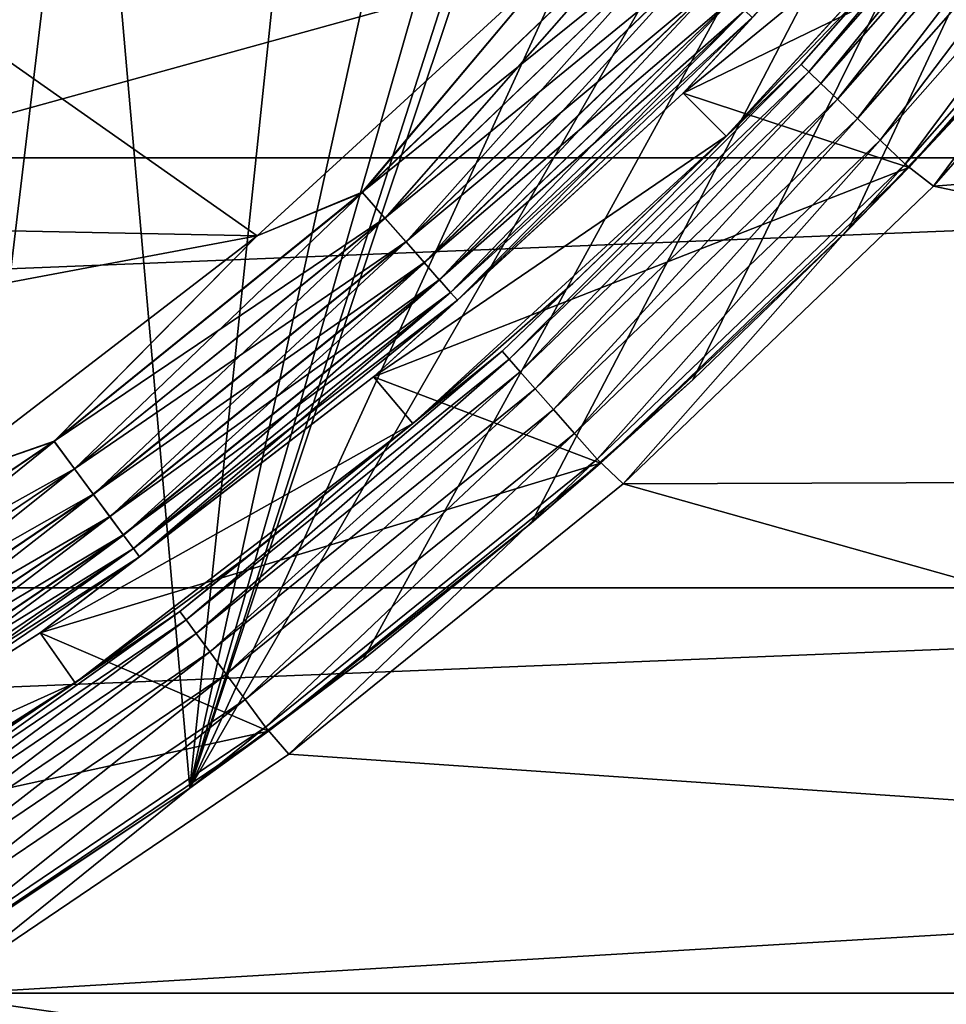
# Model space of a CAD drawing. Header units: metres. Extents: x -17 to 65, y -30 to 30.
# Tile 59 of 256: x 4.5 to 6, y -7.1 to -5.5. Entities that reach past the tile are written whole.
import ezdxf

# ---------------------------------------------------------------- set-up
doc = ezdxf.new("R2010")
doc.units = ezdxf.units.M
doc.layers.add('solid_508461', color=7, linetype='CONTINUOUS')

msp = doc.modelspace()

# ---------------------------------------------------------------- linework, layer by layer
at = {"layer": 'solid_508461'}
for points in [[(8.213656, 0.77353, -44.5), (8.213656, -0.77353, -44.5), (4.776725, -6.72647, -44.5)], [(6.243427, -2.339412, -44.5), (8.213656, 0.77353, -44.5), (4.776725, -6.72647, -44.5)], [(4.776725, -6.72647, -38.5), (4.776725, -6.72647, -44.5), (8.213656, -0.77353, -44.5)], [(4.776725, -6.72647, -38.5), (8.213656, -0.77353, -44.5), (8.213656, -0.77353, -38.5)], [(5.061268, -6.515066, -38.5), (4.776725, -6.72647, -38.5), (8.213656, -0.77353, -38.5)], [(5.061268, -6.515066, -38.5), (8.213656, -0.77353, -38.5), (5.336479, -6.291614, -38.5)], [(5.336479, -6.291614, -38.5), (8.213656, -0.77353, -38.5), (5.60183, -6.056569, -38.5)], [(5.60183, -6.056569, -38.5), (8.213656, -0.77353, -38.5), (5.856732, -5.810438, -38.5)], [(5.856732, -5.810438, -38.5), (8.213656, -0.77353, -38.5), (6.101015, -5.553383, -38.5)], [(6.008598, -2.889633, -44.5), (6.243427, -2.339412, -44.5), (4.776725, -6.72647, -44.5)], [(5.725259, -3.416818, -44.5), (6.008598, -2.889633, -44.5), (4.776725, -6.72647, -44.5)], [(5.395733, -3.916543, -44.5), (5.725259, -3.416818, -44.5), (4.776725, -6.72647, -44.5)], [(5.022713, -4.384698, -44.5), (5.395733, -3.916543, -44.5), (4.776725, -6.72647, -44.5)], [(4.609301, -4.817426, -44.5), (5.022713, -4.384698, -44.5), (4.776725, -6.72647, -44.5)], [(4.158666, -5.211403, -44.5), (4.609301, -4.817426, -44.5), (4.346579, -7.012114, -44.5)], [(4.609301, -4.817426, -44.5), (4.776725, -6.72647, -44.5), (4.346579, -7.012114, -44.5)], [(-9.001194, -5.692193, 8.5), (9.430158, -4.949199, 8.5), (0.245322, -5.144145, 8.5)], [(-9.001194, -5.692193, 8.5), (9.001194, -5.692193, 8.5), (9.430158, -4.949199, 8.5)], [(6.228717, -5.029338, -26.758181), (5.779761, -5.539452, -26.758181), (6.128356, -5.142301, -26.700001)], [(5.792054, -5.551234, -26.814533), (5.779761, -5.539452, -26.758181), (6.228717, -5.029338, -26.758181)], [(6.241966, -5.040035, -26.814533), (5.792054, -5.551234, -26.814533), (6.228717, -5.029338, -26.758181)], [(5.812056, -5.570404, -26.866476), (5.792054, -5.551234, -26.814533), (6.241966, -5.040035, -26.814533)], [(6.263521, -5.05744, -26.866476), (5.812056, -5.570404, -26.866476), (6.241966, -5.040035, -26.814533)], [(5.838995, -5.596224, -26.912006), (5.812056, -5.570404, -26.866476), (6.263521, -5.05744, -26.866476)], [(6.292553, -5.080882, -26.912006), (5.838995, -5.596224, -26.912006), (6.263521, -5.05744, -26.866476)], [(5.586143, -5.586143, -26.299999), (5.586129, -5.58616, -29.5), (6.051742, -5.07803, -29.5)], [(6.418787, -5.182816, -29.5), (6.051742, -5.07803, -29.5), (5.586129, -5.58616, -29.5)], [(6.051751, -5.078022, -23.4), (5.586161, -5.586124, -22.5), (5.586143, -5.586143, -23.4)], [(6.051751, -5.078022, -26.299999), (5.586143, -5.586143, -26.299999), (6.051742, -5.07803, -29.5)], [(5.699292, -5.462328, -26.241472), (5.586143, -5.586143, -26.299999), (6.051751, -5.078022, -26.299999)], [(5.699341, -5.462376, -23.458179), (6.051751, -5.078022, -23.4), (5.586143, -5.586143, -23.4)], [(6.051751, -5.078022, -23.4), (6.051733, -5.078042, -22.5), (5.586161, -5.586124, -22.5)], [(5.586161, -5.586124, -22.5), (6.051733, -5.078042, -22.5), (6.128472, -5.142163, -22.5)], [(5.871836, -5.627698, -26.949375), (5.838995, -5.596224, -26.912006), (6.292553, -5.080882, -26.912006)], [(6.327944, -5.109458, -26.949375), (5.871836, -5.627698, -26.949375), (6.292553, -5.080882, -26.912006)], [(5.909312, -5.663617, -26.97714), (5.871836, -5.627698, -26.949375), (6.327944, -5.109458, -26.949375)], [(6.368332, -5.142069, -26.97714), (5.909312, -5.663617, -26.97714), (6.327944, -5.109458, -26.949375)], [(5.586161, -5.586124, -22.5), (6.128472, -5.142163, -22.5), (5.656712, -5.656999, -22.5)], [(5.656854, -5.656854, -26.700001), (5.656712, -5.656999, -22.5), (6.128472, -5.142163, -22.5)], [(5.898219, -5.404722, -26.700001), (5.656854, -5.656854, -26.700001), (6.128472, -5.142163, -22.5)], [(5.779761, -5.539452, -26.758181), (5.898219, -5.404722, -26.700001), (6.128356, -5.142301, -26.700001)], [(5.949982, -5.702595, -26.994236), (5.909312, -5.663617, -26.97714), (6.368332, -5.142069, -26.97714)], [(6.41216, -5.177458, -26.994236), (5.949982, -5.702595, -26.994236), (6.368332, -5.142069, -26.97714)], [(5.956188, -5.708445, -29.5), (6.418787, -5.182816, -29.5), (5.586129, -5.58616, -29.5)], [(6.41216, -5.177458, -26.994236), (5.996443, -5.738698, -27), (5.949982, -5.702595, -26.994236)], [(6.333937, -5.286183, -38.5), (6.418787, -5.182816, -29.5), (5.956188, -5.708445, -29.5)], [(6.41216, -5.177458, -26.994236), (6.462, -5.208889, -27), (5.996443, -5.738698, -27)], [(5.996443, -5.738698, -27), (6.462, -5.208889, -27), (8.747639, -5.531849, -27)], [(6.101015, -5.553383, -38.5), (6.333937, -5.286183, -38.5), (5.956188, -5.708445, -29.5)], [(5.52887, -5.298993, -26.005695), (5.37603, -5.37199, -26), (5.059566, -5.748784, -26.005695)], [(5.52887, -5.298993, -26.005695), (5.059566, -5.748784, -26.005695), (5.569554, -5.337985, -26.022724)], [(5.059795, -5.749044, -23.694235), (5.37603, -5.37199, -23.700001), (5.52912, -5.299232, -23.694235)], [(5.059795, -5.749044, -23.694235), (5.52912, -5.299232, -23.694235), (5.097013, -5.791331, -23.677141)], [(5.52912, -5.299232, -23.694235), (5.56979, -5.338211, -23.677141), (5.097013, -5.791331, -23.677141)], [(5.059566, -5.748784, -26.005695), (5.096797, -5.791086, -26.022724), (5.569554, -5.337985, -26.022724)], [(5.569554, -5.337985, -26.022724), (5.096797, -5.791086, -26.022724), (5.607054, -5.373926, -26.050428)], [(5.097013, -5.791331, -23.677141), (5.56979, -5.338211, -23.677141), (5.131308, -5.830298, -23.649376)], [(5.56979, -5.338211, -23.677141), (5.607266, -5.374129, -23.649376), (5.131308, -5.830298, -23.649376)], [(3.83034, -5.799224, -26), (4.887101, -5.820329, -26), (5.37603, -5.37199, -26)], [(4.334982, -5.432348, -26), (3.83034, -5.799224, -26), (5.37603, -5.37199, -26)], [(4.334982, -5.432348, -23.700001), (5.37603, -5.37199, -23.700001), (4.8871, -5.820329, -23.700001)], [(5.059795, -5.749044, -23.694235), (4.8871, -5.820329, -23.700001), (5.37603, -5.37199, -23.700001)], [(5.059566, -5.748784, -26.005695), (5.37603, -5.37199, -26), (4.887101, -5.820329, -26)], [(5.096797, -5.791086, -26.022724), (5.131114, -5.830078, -26.050428), (5.607054, -5.373926, -26.050428)], [(5.607054, -5.373926, -26.050428), (5.131114, -5.830078, -26.050428), (5.639926, -5.405431, -26.087744)], [(5.131308, -5.830298, -23.649376), (5.607266, -5.374129, -23.649376), (5.161361, -5.864445, -23.612007)], [(5.607266, -5.374129, -23.649376), (5.640107, -5.405604, -23.612007), (5.161361, -5.864445, -23.612007)], [(5.131114, -5.830078, -26.050428), (5.161196, -5.864257, -26.087744), (5.639926, -5.405431, -26.087744)], [(5.639926, -5.405431, -26.087744), (5.161196, -5.864257, -26.087744), (5.666904, -5.431288, -26.13323)], [(5.161361, -5.864445, -23.612007), (5.640107, -5.405604, -23.612007), (5.186014, -5.892456, -23.566475)], [(5.640107, -5.405604, -23.612007), (5.667046, -5.431424, -23.566475), (5.186014, -5.892456, -23.566475)], [(5.779761, -5.539452, -26.758181), (5.656854, -5.656854, -26.700001), (5.898219, -5.404722, -26.700001)], [(3.83034, -5.799224, -23.700001), (4.334982, -5.432348, -23.700001), (4.8871, -5.820329, -23.700001)], [(5.161196, -5.864257, -26.087744), (5.185884, -5.892309, -26.13323), (5.666904, -5.431288, -26.13323)], [(5.666904, -5.431288, -26.13323), (5.185884, -5.892309, -26.13323), (5.68695, -5.4505, -26.185141)], [(5.186014, -5.892456, -23.566475), (5.667046, -5.431424, -23.566475), (5.204318, -5.913253, -23.514532)], [(5.667046, -5.431424, -23.566475), (5.687048, -5.450594, -23.514532), (5.204318, -5.913253, -23.514532)], [(5.185884, -5.892309, -26.13323), (5.204228, -5.913152, -26.185141), (5.68695, -5.4505, -26.185141)], [(5.68695, -5.4505, -26.185141), (5.204228, -5.913152, -26.185141), (5.699292, -5.462328, -26.241472)], [(5.204318, -5.913253, -23.514532), (5.687048, -5.450594, -23.514532), (5.215567, -5.926035, -23.458179)], [(5.687048, -5.450594, -23.514532), (5.699341, -5.462376, -23.458179), (5.215567, -5.926035, -23.458179)], [(5.204228, -5.913152, -26.185141), (5.215522, -5.925984, -26.241472), (5.699292, -5.462328, -26.241472)], [(5.699292, -5.462328, -26.241472), (5.215522, -5.925984, -26.241472), (5.586143, -5.586143, -26.299999)], [(5.215567, -5.926035, -23.458179), (5.699341, -5.462376, -23.458179), (5.586143, -5.586143, -23.4)], [(5.779761, -5.539452, -26.758181), (5.289161, -6.009654, -26.758181), (5.656854, -5.656854, -26.700001)], [(5.300411, -6.022437, -26.814533), (5.289161, -6.009654, -26.758181), (5.779761, -5.539452, -26.758181)], [(5.792054, -5.551234, -26.814533), (5.300411, -6.022437, -26.814533), (5.779761, -5.539452, -26.758181)], [(5.996443, -5.738698, -27), (8.747639, -5.531849, -27), (8.274374, -6.217497, -27)], [(5.318715, -6.043233, -26.866476), (5.300411, -6.022437, -26.814533), (5.792054, -5.551234, -26.814533)], [(5.812056, -5.570404, -26.866476), (5.318715, -6.043233, -26.866476), (5.792054, -5.551234, -26.814533)], [(5.856732, -5.810438, -38.5), (6.101015, -5.553383, -38.5), (5.956188, -5.708445, -29.5)], [(5.343368, -6.071245, -26.912006), (5.318715, -6.043233, -26.866476), (5.812056, -5.570404, -26.866476)], [(5.838995, -5.596224, -26.912006), (5.343368, -6.071245, -26.912006), (5.812056, -5.570404, -26.866476)], [(5.078022, -6.051751, -26.299999), (5.077963, -6.051795, -29.5), (5.586129, -5.58616, -29.5)], [(5.956188, -5.708445, -29.5), (5.586129, -5.58616, -29.5), (5.077963, -6.051795, -29.5)], [(5.078002, -6.051766, -22.5), (5.586161, -5.586124, -22.5), (5.656712, -5.656999, -22.5)], [(5.586143, -5.586143, -23.4), (5.586161, -5.586124, -22.5), (5.078002, -6.051766, -22.5)], [(5.586143, -5.586143, -23.4), (5.078002, -6.051766, -22.5), (5.078022, -6.051751, -23.4)], [(5.586143, -5.586143, -26.299999), (5.078022, -6.051751, -26.299999), (5.586129, -5.58616, -29.5)], [(5.215522, -5.925984, -26.241472), (5.078022, -6.051751, -26.299999), (5.586143, -5.586143, -26.299999)], [(5.215567, -5.926035, -23.458179), (5.586143, -5.586143, -23.4), (5.078022, -6.051751, -23.4)], [(5.37342, -6.105391, -26.949375), (5.343368, -6.071245, -26.912006), (5.838995, -5.596224, -26.912006)], [(5.871836, -5.627698, -26.949375), (5.37342, -6.105391, -26.949375), (5.838995, -5.596224, -26.912006)], [(5.407715, -6.144358, -26.97714), (5.37342, -6.105391, -26.949375), (5.871836, -5.627698, -26.949375)], [(5.909312, -5.663617, -26.97714), (5.407715, -6.144358, -26.97714), (5.871836, -5.627698, -26.949375)], [(5.078002, -6.051766, -22.5), (5.656712, -5.656999, -22.5), (5.142432, -6.128249, -22.5)], [(5.404722, -5.898219, -26.700001), (5.142432, -6.128249, -22.5), (5.656712, -5.656999, -22.5)], [(5.289161, -6.009654, -26.758181), (5.404722, -5.898219, -26.700001), (5.656854, -5.656854, -26.700001)], [(5.656854, -5.656854, -26.700001), (5.404722, -5.898219, -26.700001), (5.656712, -5.656999, -22.5)], [(5.444933, -6.186646, -26.994236), (5.407715, -6.144358, -26.97714), (5.909312, -5.663617, -26.97714)], [(5.949982, -5.702595, -26.994236), (5.444933, -6.186646, -26.994236), (5.909312, -5.663617, -26.97714)], [(-9.001194, -5.692193, 8.5), (-8.514211, -6.397714, 8.5), (9.001194, -5.692193, 8.5)], [(-8.514211, -6.397714, 8.5), (8.514211, -6.397714, 8.5), (9.001194, -5.692193, 8.5)], [(5.450545, -6.193063, -29.5), (5.956188, -5.708445, -29.5), (5.077963, -6.051795, -29.5)], [(5.949982, -5.702595, -26.994236), (5.487596, -6.227058, -27), (5.444933, -6.186646, -26.994236)], [(5.856732, -5.810438, -38.5), (5.956188, -5.708445, -29.5), (5.450545, -6.193063, -29.5)], [(5.949982, -5.702595, -26.994236), (5.996443, -5.738698, -27), (5.487596, -6.227058, -27)], [(5.059566, -5.748784, -26.005695), (4.887101, -5.820329, -26), (4.553808, -6.157155, -26.005695)], [(5.059566, -5.748784, -26.005695), (4.553808, -6.157155, -26.005695), (5.096797, -5.791086, -26.022724)], [(4.554014, -6.157434, -23.694235), (4.8871, -5.820329, -23.700001), (5.059795, -5.749044, -23.694235)], [(4.554014, -6.157434, -23.694235), (5.059795, -5.749044, -23.694235), (4.587512, -6.202725, -23.677141)], [(5.059795, -5.749044, -23.694235), (5.097013, -5.791331, -23.677141), (4.587512, -6.202725, -23.677141)], [(5.487596, -6.227058, -27), (5.996443, -5.738698, -27), (8.274374, -6.217497, -27)], [(4.553808, -6.157155, -26.005695), (4.587317, -6.202462, -26.022724), (5.096797, -5.791086, -26.022724)], [(5.096797, -5.791086, -26.022724), (4.587317, -6.202462, -26.022724), (5.131114, -5.830078, -26.050428)], [(4.587512, -6.202725, -23.677141), (5.097013, -5.791331, -23.677141), (4.618379, -6.24446, -23.649376)], [(5.097013, -5.791331, -23.677141), (5.131308, -5.830298, -23.649376), (4.618379, -6.24446, -23.649376)], [(3.294818, -6.119366, -23.700001), (3.83034, -5.799224, -23.700001), (4.8871, -5.820329, -23.700001)], [(3.83034, -5.799224, -26), (3.294818, -6.119366, -26), (4.887101, -5.820329, -26)], [(5.60183, -6.056569, -38.5), (5.856732, -5.810438, -38.5), (5.450545, -6.193063, -29.5)], [(3.294818, -6.119366, -23.700001), (4.8871, -5.820329, -23.700001), (4.361001, -6.22428, -23.700001)], [(3.294818, -6.119366, -26), (4.361001, -6.224279, -26), (4.887101, -5.820329, -26)], [(4.554014, -6.157434, -23.694235), (4.361001, -6.22428, -23.700001), (4.8871, -5.820329, -23.700001)], [(4.553808, -6.157155, -26.005695), (4.887101, -5.820329, -26), (4.361001, -6.224279, -26)], [(4.587317, -6.202462, -26.022724), (4.618204, -6.244224, -26.050428), (5.131114, -5.830078, -26.050428)], [(5.131114, -5.830078, -26.050428), (4.618204, -6.244224, -26.050428), (5.161196, -5.864257, -26.087744)], [(4.618379, -6.24446, -23.649376), (5.131308, -5.830298, -23.649376), (4.645427, -6.281032, -23.612007)], [(5.131308, -5.830298, -23.649376), (5.161361, -5.864445, -23.612007), (4.645427, -6.281032, -23.612007)], [(4.618204, -6.244224, -26.050428), (4.645278, -6.280831, -26.087744), (5.161196, -5.864257, -26.087744)], [(5.161196, -5.864257, -26.087744), (4.645278, -6.280831, -26.087744), (5.185884, -5.892309, -26.13323)], [(4.645427, -6.281032, -23.612007), (5.161361, -5.864445, -23.612007), (4.667616, -6.311033, -23.566475)], [(5.161361, -5.864445, -23.612007), (5.186014, -5.892456, -23.566475), (4.667616, -6.311033, -23.566475)], [(4.645278, -6.280831, -26.087744), (4.667499, -6.310875, -26.13323), (5.185884, -5.892309, -26.13323)], [(5.185884, -5.892309, -26.13323), (4.667499, -6.310875, -26.13323), (5.204228, -5.913152, -26.185141)], [(4.667616, -6.311033, -23.566475), (5.186014, -5.892456, -23.566475), (4.68409, -6.333308, -23.514532)], [(5.186014, -5.892456, -23.566475), (5.204318, -5.913253, -23.514532), (4.68409, -6.333308, -23.514532)], [(5.404722, -5.898219, -26.700001), (5.142301, -6.128356, -26.700001), (5.142432, -6.128249, -22.5)], [(5.289161, -6.009654, -26.758181), (5.142301, -6.128356, -26.700001), (5.404722, -5.898219, -26.700001)], [(4.667499, -6.310875, -26.13323), (4.68401, -6.333199, -26.185141), (5.204228, -5.913152, -26.185141)], [(5.204228, -5.913152, -26.185141), (4.68401, -6.333199, -26.185141), (5.215522, -5.925984, -26.241472)], [(4.68401, -6.333199, -26.185141), (4.694174, -6.346943, -26.241472), (5.215522, -5.925984, -26.241472)], [(4.68409, -6.333308, -23.514532), (5.204318, -5.913253, -23.514532), (4.694215, -6.346998, -23.458179)], [(5.215522, -5.925984, -26.241472), (4.694174, -6.346943, -26.241472), (5.078022, -6.051751, -26.299999)], [(5.204318, -5.913253, -23.514532), (5.215567, -5.926035, -23.458179), (4.694215, -6.346998, -23.458179)], [(4.694215, -6.346998, -23.458179), (5.215567, -5.926035, -23.458179), (5.078022, -6.051751, -23.4)], [(5.289161, -6.009654, -26.758181), (4.760452, -6.436556, -26.758181), (5.142301, -6.128356, -26.700001)], [(4.770577, -6.450247, -26.814533), (4.760452, -6.436556, -26.758181), (5.289161, -6.009654, -26.758181)], [(5.300411, -6.022437, -26.814533), (4.770577, -6.450247, -26.814533), (5.289161, -6.009654, -26.758181)], [(4.787052, -6.472521, -26.866476), (4.770577, -6.450247, -26.814533), (5.300411, -6.022437, -26.814533)], [(5.318715, -6.043233, -26.866476), (4.787052, -6.472521, -26.866476), (5.300411, -6.022437, -26.814533)], [(5.078022, -6.051751, -23.4), (4.531275, -6.471285, -22.5), (4.531254, -6.471301, -23.4)], [(5.078022, -6.051751, -26.299999), (4.531254, -6.471301, -26.299999), (5.077963, -6.051795, -29.5)], [(4.694174, -6.346943, -26.241472), (4.531254, -6.471301, -26.299999), (5.078022, -6.051751, -26.299999)], [(4.694215, -6.346998, -23.458179), (5.078022, -6.051751, -23.4), (4.531254, -6.471301, -23.4)], [(4.531254, -6.471301, -26.299999), (4.53132, -6.471253, -29.5), (5.077963, -6.051795, -29.5)], [(5.078022, -6.051751, -23.4), (5.078002, -6.051766, -22.5), (4.531275, -6.471285, -22.5)], [(4.531275, -6.471285, -22.5), (5.078002, -6.051766, -22.5), (5.142432, -6.128249, -22.5)], [(5.450545, -6.193063, -29.5), (5.077963, -6.051795, -29.5), (4.53132, -6.471253, -29.5)], [(4.80924, -6.502522, -26.912006), (4.787052, -6.472521, -26.866476), (5.318715, -6.043233, -26.866476)], [(5.343368, -6.071245, -26.912006), (4.80924, -6.502522, -26.912006), (5.318715, -6.043233, -26.866476)], [(4.836289, -6.539094, -26.949375), (4.80924, -6.502522, -26.912006), (5.343368, -6.071245, -26.912006)], [(5.37342, -6.105391, -26.949375), (4.836289, -6.539094, -26.949375), (5.343368, -6.071245, -26.912006)], [(5.336479, -6.291614, -38.5), (5.60183, -6.056569, -38.5), (5.450545, -6.193063, -29.5)], [(4.867156, -6.58083, -26.97714), (4.836289, -6.539094, -26.949375), (5.37342, -6.105391, -26.949375)], [(5.407715, -6.144358, -26.97714), (4.867156, -6.58083, -26.97714), (5.37342, -6.105391, -26.949375)], [(4.531275, -6.471285, -22.5), (5.142432, -6.128249, -22.5), (4.588498, -6.553295, -22.5)], [(4.588612, -6.553216, -26.700001), (4.588498, -6.553295, -22.5), (5.142432, -6.128249, -22.5)], [(4.870091, -6.346827, -26.700001), (4.588612, -6.553216, -26.700001), (5.142432, -6.128249, -22.5)], [(4.760452, -6.436556, -26.758181), (4.870091, -6.346827, -26.700001), (5.142301, -6.128356, -26.700001)], [(5.142301, -6.128356, -26.700001), (4.870091, -6.346827, -26.700001), (5.142432, -6.128249, -22.5)], [(4.900653, -6.626121, -26.994236), (4.867156, -6.58083, -26.97714), (5.407715, -6.144358, -26.97714)], [(5.444933, -6.186646, -26.994236), (4.900653, -6.626121, -26.994236), (5.407715, -6.144358, -26.97714)], [(4.553808, -6.157155, -26.005695), (4.361001, -6.224279, -26), (4.01524, -6.521164, -26.005695)], [(4.553808, -6.157155, -26.005695), (4.01524, -6.521164, -26.005695), (4.587317, -6.202462, -26.022724)], [(4.015421, -6.521459, -23.694235), (4.361001, -6.22428, -23.700001), (4.554014, -6.157434, -23.694235)], [(4.015421, -6.521459, -23.694235), (4.554014, -6.157434, -23.694235), (4.044957, -6.569427, -23.677141)], [(4.554014, -6.157434, -23.694235), (4.587512, -6.202725, -23.677141), (4.044957, -6.569427, -23.677141)], [(4.905757, -6.632952, -29.5), (5.450545, -6.193063, -29.5), (4.53132, -6.471253, -29.5)], [(5.444933, -6.186646, -26.994236), (4.939247, -6.67037, -27), (4.900653, -6.626121, -26.994236)], [(5.336479, -6.291614, -38.5), (5.450545, -6.193063, -29.5), (4.905757, -6.632952, -29.5)], [(5.444933, -6.186646, -26.994236), (5.487596, -6.227058, -27), (4.939247, -6.67037, -27)], [(4.01524, -6.521164, -26.005695), (4.044786, -6.569149, -26.022724), (4.587317, -6.202462, -26.022724)], [(4.587317, -6.202462, -26.022724), (4.044786, -6.569149, -26.022724), (4.618204, -6.244224, -26.050428)], [(4.044957, -6.569427, -23.677141), (4.587512, -6.202725, -23.677141), (4.072174, -6.61363, -23.649376)], [(4.587512, -6.202725, -23.677141), (4.618379, -6.24446, -23.649376), (4.072174, -6.61363, -23.649376)], [(5.487596, -6.227058, -27), (8.274374, -6.217497, -27), (7.746956, -6.863466, -27)], [(4.939247, -6.67037, -27), (5.487596, -6.227058, -27), (7.746956, -6.863466, -27)], [(4.044786, -6.569149, -26.022724), (4.07202, -6.61338, -26.050428), (4.618204, -6.244224, -26.050428)], [(4.618204, -6.244224, -26.050428), (4.07202, -6.61338, -26.050428), (4.645278, -6.280831, -26.087744)], [(4.072174, -6.61363, -23.649376), (4.618379, -6.24446, -23.649376), (4.096023, -6.652364, -23.612007)], [(4.618379, -6.24446, -23.649376), (4.645427, -6.281032, -23.612007), (4.096023, -6.652364, -23.612007)], [(4.07202, -6.61338, -26.050428), (4.095892, -6.652152, -26.087744), (4.645278, -6.280831, -26.087744)], [(4.645278, -6.280831, -26.087744), (4.095892, -6.652152, -26.087744), (4.667499, -6.310875, -26.13323)], [(4.096023, -6.652364, -23.612007), (4.645427, -6.281032, -23.612007), (4.115588, -6.684139, -23.566475)], [(4.645427, -6.281032, -23.612007), (4.667616, -6.311033, -23.566475), (4.115588, -6.684139, -23.566475)], [(5.061268, -6.515066, -38.5), (5.336479, -6.291614, -38.5), (4.905757, -6.632952, -29.5)], [(4.095892, -6.652152, -26.087744), (4.115485, -6.683972, -26.13323), (4.667499, -6.310875, -26.13323)], [(4.667499, -6.310875, -26.13323), (4.115485, -6.683972, -26.13323), (4.68401, -6.333199, -26.185141)], [(4.115588, -6.684139, -23.566475), (4.667616, -6.311033, -23.566475), (4.130114, -6.70773, -23.514532)], [(4.667616, -6.311033, -23.566475), (4.68409, -6.333308, -23.514532), (4.130114, -6.70773, -23.514532)], [(4.115485, -6.683972, -26.13323), (4.130043, -6.707615, -26.185141), (4.68401, -6.333199, -26.185141)], [(4.68401, -6.333199, -26.185141), (4.130043, -6.707615, -26.185141), (4.694174, -6.346943, -26.241472)], [(4.130043, -6.707615, -26.185141), (4.139005, -6.722172, -26.241472), (4.694174, -6.346943, -26.241472)], [(4.130114, -6.70773, -23.514532), (4.68409, -6.333308, -23.514532), (4.139041, -6.72223, -23.458179)], [(4.694174, -6.346943, -26.241472), (4.139005, -6.722172, -26.241472), (4.531254, -6.471301, -26.299999)], [(4.68409, -6.333308, -23.514532), (4.694215, -6.346998, -23.458179), (4.139041, -6.72223, -23.458179)], [(4.139041, -6.72223, -23.458179), (4.694215, -6.346998, -23.458179), (4.531254, -6.471301, -23.4)], [(4.760452, -6.436556, -26.758181), (4.588612, -6.553216, -26.700001), (4.870091, -6.346827, -26.700001)], [(-8.514211, -6.397714, 8.5), (-7.971506, -7.062407, 8.5), (8.514211, -6.397714, 8.5)], [(-7.971506, -7.062407, 8.5), (7.971506, -7.062407, 8.5), (8.514211, -6.397714, 8.5)], [(4.760452, -6.436556, -26.758181), (4.197444, -6.817083, -26.758181), (4.588612, -6.553216, -26.700001)], [(4.206372, -6.831583, -26.814533), (4.197444, -6.817083, -26.758181), (4.760452, -6.436556, -26.758181)], [(4.770577, -6.450247, -26.814533), (4.206372, -6.831583, -26.814533), (4.760452, -6.436556, -26.758181)], [(4.220898, -6.855174, -26.866476), (4.206372, -6.831583, -26.814533), (4.770577, -6.450247, -26.814533)], [(4.787052, -6.472521, -26.866476), (4.220898, -6.855174, -26.866476), (4.770577, -6.450247, -26.814533)], [(3.95, -6.841601, -26.299999), (3.949903, -6.841651, -29.5), (4.53132, -6.471253, -29.5)], [(4.905757, -6.632952, -29.5), (4.53132, -6.471253, -29.5), (3.949903, -6.841651, -29.5)], [(3.949981, -6.841609, -22.5), (4.531275, -6.471285, -22.5), (4.588498, -6.553295, -22.5)], [(4.531254, -6.471301, -23.4), (4.531275, -6.471285, -22.5), (3.949981, -6.841609, -22.5)], [(4.531254, -6.471301, -23.4), (3.949981, -6.841609, -22.5), (3.95, -6.841601, -23.4)], [(4.531254, -6.471301, -26.299999), (3.95, -6.841601, -26.299999), (4.53132, -6.471253, -29.5)], [(4.139005, -6.722172, -26.241472), (3.95, -6.841601, -26.299999), (4.531254, -6.471301, -26.299999)], [(4.139041, -6.72223, -23.458179), (4.531254, -6.471301, -23.4), (3.95, -6.841601, -23.4)], [(4.240463, -6.886949, -26.912006), (4.220898, -6.855174, -26.866476), (4.787052, -6.472521, -26.866476)], [(4.80924, -6.502522, -26.912006), (4.240463, -6.886949, -26.912006), (4.787052, -6.472521, -26.866476)], [(4.264312, -6.925683, -26.949375), (4.240463, -6.886949, -26.912006), (4.80924, -6.502522, -26.912006)], [(4.836289, -6.539094, -26.949375), (4.264312, -6.925683, -26.949375), (4.80924, -6.502522, -26.912006)], [(5.061268, -6.515066, -38.5), (4.905757, -6.632952, -29.5), (4.776725, -6.72647, -38.5)], [(4.291529, -6.969886, -26.97714), (4.264312, -6.925683, -26.949375), (4.836289, -6.539094, -26.949375)], [(4.867156, -6.58083, -26.97714), (4.291529, -6.969886, -26.97714), (4.836289, -6.539094, -26.949375)], [(3.949981, -6.841609, -22.5), (4.588498, -6.553295, -22.5), (3.999969, -6.928226, -22.5)], [(4, -6.928203, -26.700001), (3.999969, -6.928226, -22.5), (4.588498, -6.553295, -22.5)], [(4.298397, -6.747131, -26.700001), (4, -6.928203, -26.700001), (4.588498, -6.553295, -22.5)], [(4.197444, -6.817083, -26.758181), (4.298397, -6.747131, -26.700001), (4.588612, -6.553216, -26.700001)], [(4.588612, -6.553216, -26.700001), (4.298397, -6.747131, -26.700001), (4.588498, -6.553295, -22.5)], [(4.321064, -7.017854, -26.994236), (4.291529, -6.969886, -26.97714), (4.867156, -6.58083, -26.97714)], [(4.900653, -6.626121, -26.994236), (4.321064, -7.017854, -26.994236), (4.867156, -6.58083, -26.97714)], [(4.325485, -7.025148, -29.5), (4.905757, -6.632952, -29.5), (3.949903, -6.841651, -29.5)], [(4.900653, -6.626121, -26.994236), (4.355323, -7.065489, -27), (4.321064, -7.017854, -26.994236)], [(4.325485, -7.025148, -29.5), (4.776725, -6.72647, -38.5), (4.905757, -6.632952, -29.5)], [(4.900653, -6.626121, -26.994236), (4.939247, -6.67037, -27), (4.355323, -7.065489, -27)], [(4.355323, -7.065489, -27), (4.939247, -6.67037, -27), (7.746956, -6.863466, -27)], [(4.325485, -7.025148, -29.5), (4.346579, -7.012114, -44.5), (4.776725, -6.72647, -44.5)], [(4.325485, -7.025148, -29.5), (4.776725, -6.72647, -44.5), (4.776725, -6.72647, -38.5)], [(4.355323, -7.065489, -27), (7.746956, -6.863466, -27), (7.169792, -7.464361, -27)], [(-7.971506, -7.062407, 8.5), (-7.377612, -7.680719, 8.5), (7.971506, -7.062407, 8.5)], [(-7.377612, -7.680719, 8.5), (7.377612, -7.680719, 8.5), (7.971506, -7.062407, 8.5)], [(3.739822, -7.409702, -27), (4.355323, -7.065489, -27), (7.169792, -7.464361, -27)]]:
    msp.add_3dface(points, dxfattribs=at)

doc.saveas('drawing.dxf')
